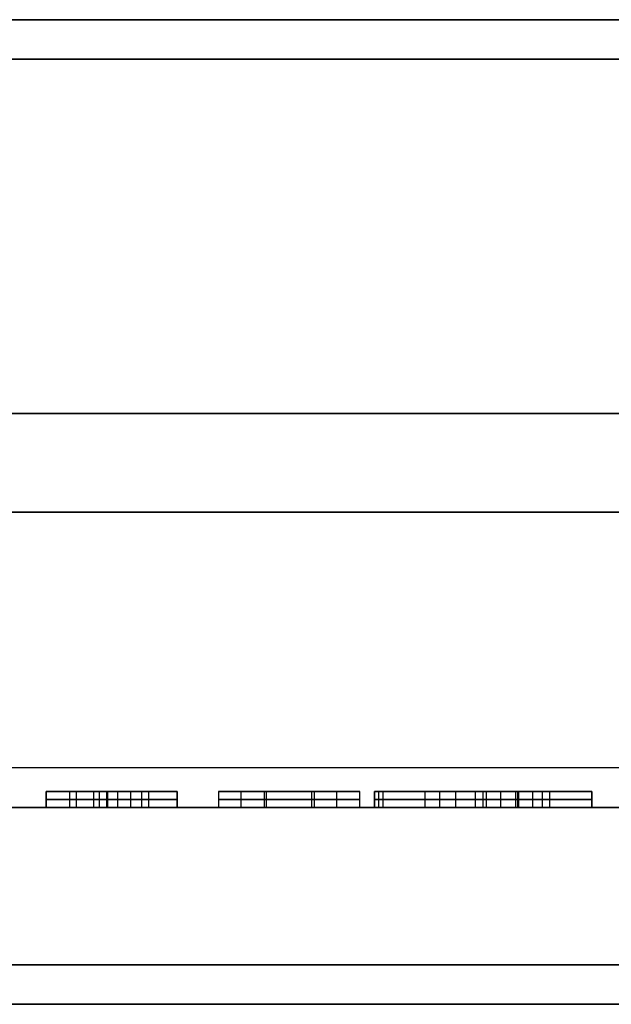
# Model space of a CAD drawing. Header units: centimetres. Extents: x -11.4 to 11.4, y -26.1 to 0.
# Tile 226 of 256: x -9.7 to -8.9, y -9.3 to -8. Entities that reach past the tile are written whole.
import ezdxf

# ---------------------------------------------------------------- set-up
doc = ezdxf.new("R2010")
doc.units = ezdxf.units.CM
doc.layers.add('Default', color=7, linetype='Continuous', true_color=0x000000)

msp = doc.modelspace()

# ---------------------------------------------------------------- linework, layer by layer
at = {"layer": 'Default'}
for p, q in [((-11.05, -8.5, -3.3), (-5.4, -8.5, -3.3)), ((-5.4, -8.5, 3.3), (-11.05, -8.5, 3.3)), ((11.3, -8.625, 3.55), (-11.3, -8.625, 3.55)), ((-11.3, -8.625, -3.55), (11.3, -8.625, -3.55)), ((-9.6399, -9, 2.1932), (-9.6399, -8.98, 2.1932)), ((-9.5631, -8.98, 2.1932), (-9.6399, -8.98, 2.1932)), ((-9.6099, -9, 2.3864), (-9.6099, -8.98, 2.3864)), ((-9.6015, -9, 2), (-9.6015, -8.98, 2)), ((-9.5631, -9, 2.1333), (-9.5631, -8.98, 2.1333)), ((-9.5567, -8.98, 2.2667), (-9.5567, -8.98, 2.3409)), ((-9.5183, -9, 2.2667), (-9.5183, -8.98, 2.2667)), ((-9.4735, -9, 2.2933), (-9.4735, -8.98, 2.2933)), ((-9.3921, -9, 2.4), (-9.3921, -8.98, 2.4)), ((-9.3602, -9, 2.1958), (-9.3602, -8.98, 2.1958)), ((-9.3024, -8.98, 2.1958), (-9.3602, -8.98, 2.1958)), ((-9.3313, -8.98, 2.0987), (-9.3313, -8.98, 2.2929)), ((-9.3024, -9, 2.1958), (-9.3024, -8.98, 2.1958)), ((-9.2705, -9, 1.9916), (-9.2705, -8.98, 1.9916)), ((-9.2228, -9, 2.3548), (-9.2228, -8.98, 2.3548)), ((-9.2175, -9, 2.317), (-9.2175, -8.98, 2.317)), ((-9.0541, -8.98, 2.1932), (-9.1325, -8.98, 2.1932)), ((-9.0847, -9, 2.3864), (-9.0847, -8.98, 2.3864)), ((-9.0847, -8.98, 2.0345), (-9.0847, -8.98, 2.2449)), ((-9.0847, -8.98, 2.3185), (-9.0847, -8.98, 2.3864)), ((-9.0434, -9, 2.3185), (-9.0434, -8.98, 2.3185)), ((-9.0407, -9, 2), (-9.0407, -8.98, 2)), ((-8.9466, -9, 2.3525), (-8.9466, -8.98, 2.3525)), ((-11.05, -9), (-7.77, -9)), ((-9.6399, -8.99, 2.3864), (-9.5799, -8.99, 2.3864)), ((-9.6399, -8.99, 2), (-9.6399, -8.99, 2.3864)), ((-9.5631, -8.99, 2), (-9.6399, -8.99, 2)), ((-9.5631, -8.99, 2.2667), (-9.5631, -8.99, 2)), ((-9.4735, -8.99, 2.2667), (-9.5631, -8.99, 2.2667)), ((-9.4735, -8.99, 2.3199), (-9.4735, -8.99, 2.2667)), ((-9.421, -8.99, 2.4), (-9.3632, -8.99, 2.4)), ((-9.2994, -8.99, 1.9916), (-9.421, -8.99, 2.4)), ((-9.3632, -8.99, 2.4), (-9.2415, -8.99, 1.9916)), ((-9.2415, -8.99, 1.9916), (-9.2994, -8.99, 1.9916)), ((-9.2228, -8.99, 2.3864), (-8.9466, -8.99, 2.3864)), ((-9.2228, -8.99, 2.3232), (-9.2228, -8.99, 2.3864)), ((-9.2122, -8.99, 2.3109), (-9.2228, -8.99, 2.3232)), ((-8.9466, -8.99, 2.3185), (-9.1403, -8.99, 2.3185)), ((-9.0004, -8.99, 2), (-9.0811, -8.99, 2)), ((-8.9466, -8.99, 2.3864), (-8.9466, -8.99, 2.3185)), ((-11.3, -9.25), (-7.93, -9.25))]:
    msp.add_line(p, q, dxfattribs=at)
for points, degree in [([(11.3, -8, 3.5), (0, -8, 3.5), (-11.3, -8, 3.5)], 2), ([(-11.3, -8, -3.5), (0, -8, -3.5), (11.3, -8, -3.5)], 2), ([(-11.05, -8, 3.35), (-8.225, -8, 3.35), (-5.4, -8, 3.35)], 2), ([(-5.4, -8, -3.35), (-8.225, -8, -3.35), (-11.05, -8, -3.35)], 2), ([(11.3, -8.05, 3.55), (0, -8.05, 3.55), (-11.3, -8.05, 3.55)], 2), ([(-11.3, -8.05, -3.55), (0, -8.05, -3.55), (11.3, -8.05, -3.55)], 2), ([(-11.05, -8.05, -3.3), (-8.225, -8.05, -3.3), (-5.4, -8.05, -3.3)], 2), ([(-5.4, -8.05, 3.3), (-8.225, -8.05, 3.3), (-11.05, -8.05, 3.3)], 2), ([(-5.4, -8.95, -3.3), (-8.225, -8.95, -3.3), (-11.05, -8.95, -3.3)], 2), ([(-5.4, -8.95, 3.3), (-8.225, -8.95, 3.3), (-11.05, -8.95, 3.3)], 2), ([(-9.6399, -8.98, 2.3864), (-9.6399, -8.99, 2.3864), (-9.6399, -9, 2.3864)], 2), ([(-9.5799, -8.98, 2.3864), (-9.6099, -8.98, 2.3864), (-9.6399, -8.98, 2.3864)], 2), ([(-9.6399, -8.98, 2), (-9.6399, -8.99, 2), (-9.6399, -9, 2)], 2), ([(-9.6399, -8.98, 2.3864), (-9.6399, -8.98, 2.1932), (-9.6399, -8.98, 2)], 2), ([(-9.6399, -8.98, 2), (-9.6015, -8.98, 2), (-9.5631, -8.98, 2)], 2), ([(-9.5799, -8.98, 2.3864), (-9.5799, -8.99, 2.3864), (-9.5799, -9, 2.3864)], 2), ([(-9.5623, -8.98, 2.3462), (-9.563, -8.98, 2.347), (-9.5645, -8.98, 2.3488), (-9.5667, -8.98, 2.3518), (-9.5688, -8.98, 2.3553), (-9.5708, -8.98, 2.3591), (-9.5727, -8.98, 2.3632), (-9.5744, -8.98, 2.3676), (-9.576, -8.98, 2.3722), (-9.5775, -8.98, 2.3769), (-9.5788, -8.98, 2.3817), (-9.5795, -8.98, 2.3849), (-9.5799, -8.98, 2.3864)], 3), ([(-9.5722, -9, 2.3622), (-9.5722, -8.99, 2.3622), (-9.5722, -8.98, 2.3622)], 2), ([(-9.5631, -8.98, 2), (-9.5631, -8.99, 2), (-9.5631, -9, 2)], 2), ([(-9.5631, -8.98, 2.2667), (-9.5631, -8.99, 2.2667), (-9.5631, -9, 2.2667)], 2), ([(-9.5631, -8.98, 2), (-9.5631, -8.98, 2.1333), (-9.5631, -8.98, 2.2667)], 2), ([(-9.5631, -8.98, 2.2667), (-9.5183, -8.98, 2.2667), (-9.4735, -8.98, 2.2667)], 2), ([(-9.5623, -8.98, 2.3462), (-9.5623, -8.99, 2.3462), (-9.5623, -9, 2.3462)], 2), ([(-9.533, -8.98, 2.3268), (-9.5348, -8.98, 2.3276), (-9.5384, -8.98, 2.3291), (-9.5432, -8.98, 2.3316), (-9.5477, -8.98, 2.3342), (-9.5518, -8.98, 2.337), (-9.5556, -8.98, 2.3399), (-9.5591, -8.98, 2.343), (-9.5612, -8.98, 2.3451), (-9.5623, -8.98, 2.3462)], 3), ([(-9.5492, -9, 2.3353), (-9.5492, -8.99, 2.3353), (-9.5492, -8.98, 2.3353)], 2), ([(-9.533, -8.98, 2.3268), (-9.533, -8.99, 2.3268), (-9.533, -9, 2.3268)], 2), ([(-9.4735, -8.98, 2.3199), (-9.4757, -8.98, 2.3199), (-9.48, -8.98, 2.3199), (-9.486, -8.98, 2.32), (-9.4916, -8.98, 2.3202), (-9.4969, -8.98, 2.3205), (-9.5018, -8.98, 2.3209), (-9.5065, -8.98, 2.3213), (-9.5107, -8.98, 2.3218), (-9.5146, -8.98, 2.3223), (-9.5183, -8.98, 2.3229), (-9.522, -8.98, 2.3236), (-9.5257, -8.98, 2.3245), (-9.5294, -8.98, 2.3255), (-9.5318, -8.98, 2.3264), (-9.533, -8.98, 2.3268)], 3), ([(-9.5094, -9, 2.3216), (-9.5094, -8.99, 2.3216), (-9.5094, -8.98, 2.3216)], 2), ([(-9.4735, -8.98, 2.3199), (-9.4735, -8.99, 2.3199), (-9.4735, -9, 2.3199)], 2), ([(-9.4735, -8.98, 2.2667), (-9.4735, -8.98, 2.2933), (-9.4735, -8.98, 2.3199)], 2), ([(-9.4735, -9, 2.2667), (-9.4735, -8.99, 2.2667), (-9.4735, -8.98, 2.2667)], 2), ([(-9.421, -8.98, 2.4), (-9.421, -8.99, 2.4), (-9.421, -9, 2.4)], 2), ([(-9.3632, -8.98, 2.4), (-9.3921, -8.98, 2.4), (-9.421, -8.98, 2.4)], 2), ([(-9.421, -8.98, 2.4), (-9.3602, -8.98, 2.1958), (-9.2994, -8.98, 1.9916)], 2), ([(-9.3632, -8.98, 2.4), (-9.3632, -8.99, 2.4), (-9.3632, -9, 2.4)], 2), ([(-9.2415, -8.98, 1.9916), (-9.3024, -8.98, 2.1958), (-9.3632, -8.98, 2.4)], 2), ([(-9.2994, -8.98, 1.9916), (-9.2994, -8.99, 1.9916), (-9.2994, -9, 1.9916)], 2), ([(-9.2994, -8.98, 1.9916), (-9.2705, -8.98, 1.9916), (-9.2415, -8.98, 1.9916)], 2), ([(-9.2415, -9, 1.9916), (-9.2415, -8.99, 1.9916), (-9.2415, -8.98, 1.9916)], 2), ([(-9.2228, -8.98, 2.3864), (-9.2228, -8.99, 2.3864), (-9.2228, -9, 2.3864)], 2), ([(-8.9466, -8.98, 2.3864), (-9.0847, -8.98, 2.3864), (-9.2228, -8.98, 2.3864)], 2), ([(-9.2228, -8.98, 2.3232), (-9.2228, -8.99, 2.3232), (-9.2228, -9, 2.3232)], 2), ([(-9.2228, -8.98, 2.3864), (-9.2228, -8.98, 2.3548), (-9.2228, -8.98, 2.3232)], 2), ([(-9.2228, -8.98, 2.3232), (-9.2175, -8.98, 2.317), (-9.2122, -8.98, 2.3109)], 2), ([(-9.2122, -8.98, 2.3109), (-9.2122, -8.99, 2.3109), (-9.2122, -9, 2.3109)], 2), ([(-9.2122, -8.98, 2.3109), (-9.2061, -8.98, 2.3038), (-9.1943, -8.98, 2.2897), (-9.1784, -8.98, 2.2686), (-9.1639, -8.98, 2.2478), (-9.1509, -8.98, 2.2272), (-9.1393, -8.98, 2.2067), (-9.1289, -8.98, 2.1864), (-9.1228, -8.98, 2.1729), (-9.1199, -8.98, 2.1662)], 3), ([(-9.1585, -9, 2.239), (-9.1585, -8.99, 2.239), (-9.1585, -8.98, 2.239)], 2), ([(-9.1403, -8.98, 2.3185), (-9.1403, -8.99, 2.3185), (-9.1403, -9, 2.3185)], 2), ([(-9.0626, -8.98, 2.2091), (-9.0797, -8.98, 2.2398), (-9.1055, -8.98, 2.2762), (-9.1403, -8.98, 2.3185)], 3), ([(-9.1403, -8.98, 2.3185), (-9.0434, -8.98, 2.3185), (-8.9466, -8.98, 2.3185)], 2), ([(-9.1199, -8.98, 2.1662), (-9.1199, -8.99, 2.1662), (-9.1199, -9, 2.1662)], 2), ([(-9.1199, -8.98, 2.1662), (-9.1175, -8.98, 2.1605), (-9.1128, -8.98, 2.1488), (-9.1063, -8.98, 2.1305), (-9.1005, -8.98, 2.1114), (-9.0952, -8.98, 2.0913), (-9.0905, -8.98, 2.0703), (-9.0866, -8.98, 2.0481), (-9.0833, -8.98, 2.0248), (-9.0817, -8.98, 2.0084), (-9.0811, -8.98, 2)], 3), ([(-9.0946, -9, 2.2592), (-9.0946, -8.99, 2.2592), (-9.0946, -8.98, 2.2592)], 2), ([(-9.0945, -9, 2.0879), (-9.0945, -8.99, 2.0879), (-9.0945, -8.98, 2.0879)], 2), ([(-9.0811, -8.98, 2), (-9.0811, -8.99, 2), (-9.0811, -9, 2)], 2), ([(-9.0811, -8.98, 2), (-9.0407, -8.98, 2), (-9.0004, -8.98, 2)], 2), ([(-9.0626, -8.98, 2.2091), (-9.0626, -8.99, 2.2091), (-9.0626, -9, 2.2091)], 2), ([(-9.022, -8.98, 2.1174), (-9.0319, -8.98, 2.1477), (-9.0455, -8.98, 2.1784), (-9.0626, -8.98, 2.2091)], 3), ([(-9.0396, -9, 2.1631), (-9.0396, -8.99, 2.1631), (-9.0396, -8.98, 2.1631)], 2), ([(-9.022, -8.98, 2.1174), (-9.022, -8.99, 2.1174), (-9.022, -9, 2.1174)], 2), ([(-9.0004, -8.98, 2), (-9.0048, -8.98, 2.0478), (-9.0121, -8.98, 2.0869), (-9.022, -8.98, 2.1174)], 3), ([(-9.0092, -9, 2.0654), (-9.0092, -8.99, 2.0654), (-9.0092, -8.98, 2.0654)], 2), ([(-9.0004, -8.98, 2), (-9.0004, -8.99, 2), (-9.0004, -9, 2)], 2), ([(-8.9466, -8.98, 2.3864), (-8.9466, -8.99, 2.3864), (-8.9466, -9, 2.3864)], 2), ([(-8.9466, -8.98, 2.3185), (-8.9466, -8.98, 2.3525), (-8.9466, -8.98, 2.3864)], 2), ([(-8.9466, -9, 2.3185), (-8.9466, -8.99, 2.3185), (-8.9466, -8.98, 2.3185)], 2), ([(-5.4, -9, -3.25), (-8.225, -9, -3.25), (-11.05, -9, -3.25)], 2), ([(-5.4, -9, 3.25), (-8.225, -9, 3.25), (-11.05, -9, 3.25)], 2), ([(-9.5631, -9, 2), (-9.6015, -9, 2), (-9.6399, -9, 2)], 2), ([(-9.6399, -9, 2), (-9.6399, -9, 2.1932), (-9.6399, -9, 2.3864)], 2), ([(-9.6399, -9, 2.3864), (-9.6099, -9, 2.3864), (-9.5799, -9, 2.3864)], 2), ([(-9.5799, -8.99, 2.3864), (-9.5756, -8.99, 2.3677), (-9.5699, -8.99, 2.3544), (-9.5623, -8.99, 2.3462)], 3), ([(-9.5799, -9, 2.3864), (-9.5756, -9, 2.3677), (-9.5699, -9, 2.3544), (-9.5623, -9, 2.3462)], 3), ([(-9.4735, -9, 2.2667), (-9.5183, -9, 2.2667), (-9.5631, -9, 2.2667)], 2), ([(-9.5631, -9, 2.2667), (-9.5631, -9, 2.1333), (-9.5631, -9, 2)], 2), ([(-9.5623, -8.99, 2.3462), (-9.5547, -8.99, 2.3381), (-9.5449, -8.99, 2.3316), (-9.533, -8.99, 2.3268)], 3), ([(-9.5623, -9, 2.3462), (-9.5547, -9, 2.3381), (-9.5449, -9, 2.3316), (-9.533, -9, 2.3268)], 3), ([(-9.533, -8.99, 2.3268), (-9.521, -8.99, 2.3221), (-9.5012, -8.99, 2.3199), (-9.4735, -8.99, 2.3199)], 3), ([(-9.533, -9, 2.3268), (-9.521, -9, 2.3221), (-9.5012, -9, 2.3199), (-9.4735, -9, 2.3199)], 3), ([(-9.4735, -9, 2.3199), (-9.4735, -9, 2.2933), (-9.4735, -9, 2.2667)], 2), ([(-9.421, -9, 2.4), (-9.3921, -9, 2.4), (-9.3632, -9, 2.4)], 2), ([(-9.2994, -9, 1.9916), (-9.3602, -9, 2.1958), (-9.421, -9, 2.4)], 2), ([(-9.3632, -9, 2.4), (-9.3024, -9, 2.1958), (-9.2415, -9, 1.9916)], 2), ([(-9.2415, -9, 1.9916), (-9.2705, -9, 1.9916), (-9.2994, -9, 1.9916)], 2), ([(-9.2228, -9, 2.3232), (-9.2228, -9, 2.3548), (-9.2228, -9, 2.3864)], 2), ([(-9.2228, -9, 2.3864), (-9.0847, -9, 2.3864), (-8.9466, -9, 2.3864)], 2), ([(-9.2122, -9, 2.3109), (-9.2175, -9, 2.317), (-9.2228, -9, 2.3232)], 2), ([(-9.1199, -8.99, 2.1662), (-9.1408, -8.99, 2.2151), (-9.1712, -8.99, 2.2636), (-9.2122, -8.99, 2.3109)], 3), ([(-9.1199, -9, 2.1662), (-9.1408, -9, 2.2151), (-9.1712, -9, 2.2636), (-9.2122, -9, 2.3109)], 3), ([(-9.1403, -8.99, 2.3185), (-9.1055, -8.99, 2.2762), (-9.0797, -8.99, 2.2398), (-9.0626, -8.99, 2.2091)], 3), ([(-8.9466, -9, 2.3185), (-9.0434, -9, 2.3185), (-9.1403, -9, 2.3185)], 2), ([(-9.1403, -9, 2.3185), (-9.1055, -9, 2.2762), (-9.0797, -9, 2.2398), (-9.0626, -9, 2.2091)], 3), ([(-9.0811, -8.99, 2), (-9.0859, -8.99, 2.0616), (-9.099, -8.99, 2.117), (-9.1199, -8.99, 2.1662)], 3), ([(-9.0811, -9, 2), (-9.0859, -9, 2.0616), (-9.099, -9, 2.117), (-9.1199, -9, 2.1662)], 3), ([(-9.0004, -9, 2), (-9.0407, -9, 2), (-9.0811, -9, 2)], 2), ([(-9.0626, -8.99, 2.2091), (-9.0455, -8.99, 2.1784), (-9.0319, -8.99, 2.1477), (-9.022, -8.99, 2.1174)], 3), ([(-9.0626, -9, 2.2091), (-9.0455, -9, 2.1784), (-9.0319, -9, 2.1477), (-9.022, -9, 2.1174)], 3), ([(-9.022, -8.99, 2.1174), (-9.0121, -8.99, 2.0869), (-9.0048, -8.99, 2.0478), (-9.0004, -8.99, 2)], 3), ([(-9.022, -9, 2.1174), (-9.0121, -9, 2.0869), (-9.0048, -9, 2.0478), (-9.0004, -9, 2)], 3), ([(-8.9466, -9, 2.3864), (-8.9466, -9, 2.3525), (-8.9466, -9, 2.3185)], 2), ([(11.3, -9.2, 3.55), (0, -9.2, 3.55), (-11.3, -9.2, 3.55)], 2), ([(-11.3, -9.2, -3.55), (0, -9.2, -3.55), (11.3, -9.2, -3.55)], 2), ([(11.3, -9.25, 3.5), (0, -9.25, 3.5), (-11.3, -9.25, 3.5)], 2), ([(-11.3, -9.25, -3.5), (0, -9.25, -3.5), (11.3, -9.25, -3.5)], 2)]:
    msp.add_open_spline(points, degree=degree, dxfattribs=at)

doc.saveas('drawing.dxf')
